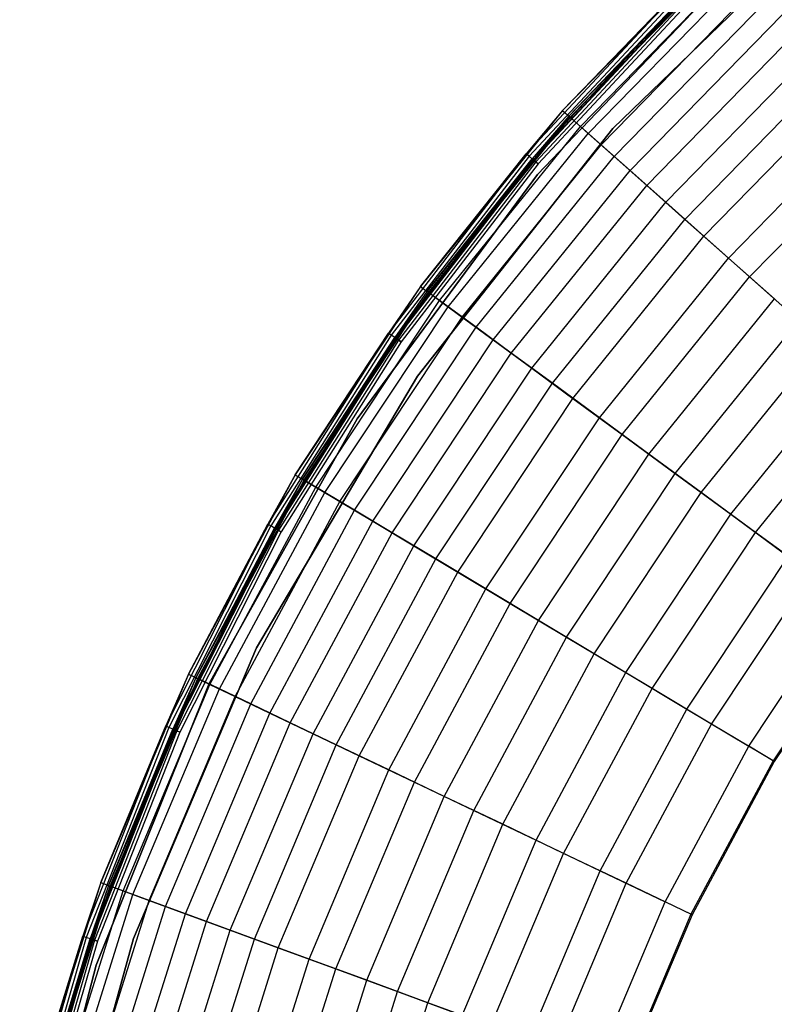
# Model space of a CAD drawing. Extents: x -11.4 to 11.4, y 1.8 to 24.6.
# Tile 129 of 199: x -11.1 to -7.5, y 16.6 to 21.3. Entities that reach past the tile are written whole.
import ezdxf

# ---------------------------------------------------------------- set-up
doc = ezdxf.new("R2010")
doc.units = 0
doc.header["$MEASUREMENT"] = 0
doc.layers.get('0').update_dxf_attribs({"color": 13, "linetype": 'CONTINUOUS'})

# ---------------------------------------------------------------- blocks, each defined once
blk = doc.blocks.new('GRUPUJ_4')
at = {"color": 0}
for p, q in [((3.1179, 18.8944), (4.1908, 19.932)), ((4.1908, 19.932, 0.0394), (3.1179, 18.8944, 0.0394)), ((3.1179, 18.8944), (4.1908, 19.932)), ((4.1908, 19.932, 0.0394), (3.1179, 18.8944, 0.0394)), ((3.6267, 19.7446, 0.0816), (2.8795, 18.9796, 0.0816)), ((3.6267, 19.7446, 0.0816), (2.8795, 18.9796, 0.0816)), ((3.7524, 19.7131, 0.0394), (2.7606, 18.6764, 0.0394)), ((2.7606, 18.6764, 0.0866), (3.7524, 19.7131, 0.0866)), ((3.7524, 19.7131, 0.0394), (2.7606, 18.6764, 0.0394)), ((2.7606, 18.6764, 0.0866), (3.7524, 19.7131, 0.0866)), ((3.7524, 19.7131, 0.0394), (2.7606, 18.6764, 0.0394)), ((3.6536, 19.7159, 0.0802), (2.9089, 18.9535, 0.0802)), ((3.6536, 19.7159, 0.0802), (2.9089, 18.9535, 0.0802)), ((2.9157, 18.9474, 0.9054), (3.6598, 19.7092, 0.9054)), ((2.9157, 18.9474, 0.9054), (3.6598, 19.7092, 0.9054)), ((2.9639, 18.9046, 1.1801), (3.7037, 19.662, 1.1801)), ((2.9639, 18.9046, 1.1801), (3.7037, 19.662, 1.1801)), ((3.0011, 18.8715, 1.9047), (3.7377, 19.6256, 1.9047)), ((3.0011, 18.8715, 1.9047), (3.7377, 19.6256, 1.9047)), ((3.4368, 19.5563, 0.0506), (2.708, 18.7744, 0.0506)), ((3.4368, 19.5563, 0.0506), (2.708, 18.7744, 0.0506)), ((2.8795, 18.9796, 0.0816), (3.4368, 19.5563, 0.0506)), ((2.8795, 18.9796, 0.0816), (3.4368, 19.5563, 0.0506)), ((3.0623, 18.817, 2.1689), (3.7936, 19.5656, 2.1689)), ((3.0623, 18.817, 2.1689), (3.7936, 19.5656, 2.1689)), ((3.4486, 19.5443, 0.0241), (2.7209, 18.7635, 0.0241)), ((3.4486, 19.5443, 0.0241), (2.7209, 18.7635, 0.0241)), ((3.4625, 19.53, 0.0647), (2.7361, 18.7506, 0.0647)), ((3.4625, 19.53, 0.0647), (2.7361, 18.7506, 0.0647)), ((3.4667, 19.5258, 0.0063), (2.7406, 18.7467, 0.0063)), ((3.4667, 19.5258, 0.0063), (2.7406, 18.7467, 0.0063)), ((3.4684, 19.524, 0.0514), (2.7425, 18.7451, 0.0514)), ((3.4684, 19.524, 0.0514), (2.7425, 18.7451, 0.0514)), ((3.4775, 19.5147, 0.0425), (2.7524, 18.7368, 0.0425)), ((3.4775, 19.5147, 0.0425), (2.7524, 18.7368, 0.0425)), ((2.9089, 18.9535, 0.0802), (3.4625, 19.53, 0.0647)), ((2.9089, 18.9535, 0.0802), (3.4625, 19.53, 0.0647)), ((3.1237, 18.7625, 2.7907), (3.8496, 19.5056, 2.7907)), ((3.1237, 18.7625, 2.7907), (3.8496, 19.5056, 2.7907)), ((3.4882, 19.5037), (2.7641, 18.7268)), ((3.4882, 19.5037), (2.7641, 18.7268)), ((3.4882, 19.5037, 0.0394), (2.7641, 18.7268, 0.0394)), ((3.4882, 19.5037, 0.0394), (2.7641, 18.7268, 0.0394)), ((3.1986, 18.6959, 3.0418), (3.9179, 19.4323, 3.0418)), ((3.1986, 18.6959, 3.0418), (3.9179, 19.4323, 3.0418)), ((3.278, 18.6253, 3.566), (3.9903, 19.3545, 3.566)), ((3.278, 18.6253, 3.566), (3.9903, 19.3545, 3.566)), ((3.3674, 18.5457, 3.8034), (4.0719, 19.267, 3.8034)), ((3.3674, 18.5457, 3.8034), (4.0719, 19.267, 3.8034)), ((3.4584, 18.4649, 4.234), (4.1549, 19.1779, 4.234)), ((3.4584, 18.4649, 4.234), (4.1549, 19.1779, 4.234)), ((3.5482, 18.385, 4.4118), (4.2369, 19.09, 4.4118)), ((3.5482, 18.385, 4.4118), (4.2369, 19.09, 4.4118)), ((2.8795, 18.9796, 0.0816), (2.2071, 18.148, 0.0816)), ((2.8795, 18.9796, 0.0816), (2.2071, 18.148, 0.0816)), ((2.9089, 18.9535, 0.0802), (2.2388, 18.1247, 0.0802)), ((2.9089, 18.9535, 0.0802), (2.2388, 18.1247, 0.0802)), ((2.2462, 18.1193, 0.9054), (2.9157, 18.9474, 0.9054)), ((2.2462, 18.1193, 0.9054), (2.9157, 18.9474, 0.9054)), ((2.8795, 18.9796, 0.0816), (2.708, 18.7744, 0.0506)), ((2.8795, 18.9796, 0.0816), (2.708, 18.7744, 0.0506)), ((2.9089, 18.9535, 0.0802), (2.7361, 18.7506, 0.0647)), ((2.9089, 18.9535, 0.0802), (2.7361, 18.7506, 0.0647)), ((2.8795, 18.9796, 0.0816), (2.9157, 18.9474, 0.9054)), ((2.8795, 18.9796, 0.0816), (2.9157, 18.9474, 0.9054)), ((2.9089, 18.9535, 0.0802), (2.9639, 18.9046, 1.1801)), ((2.9089, 18.9535, 0.0802), (2.9639, 18.9046, 1.1801)), ((3.0011, 18.8715, 1.9047), (2.9157, 18.9474, 0.9054)), ((3.0011, 18.8715, 1.9047), (2.9157, 18.9474, 0.9054)), ((3.664, 18.282, 4.811), (4.3425, 18.9766, 4.811)), ((3.664, 18.282, 4.811), (4.3425, 18.9766, 4.811)), ((2.2982, 18.0812, 1.1801), (2.9639, 18.9046, 1.1801)), ((2.2982, 18.0812, 1.1801), (2.9639, 18.9046, 1.1801)), ((2.9639, 18.9046, 1.1801), (3.0623, 18.817, 2.1689)), ((2.9639, 18.9046, 1.1801), (3.0623, 18.817, 2.1689)), ((2.1929, 17.723), (3.1179, 18.8944)), ((3.1179, 18.8944, 0.0394), (2.1929, 17.723, 0.0394)), ((2.1929, 17.723), (3.1179, 18.8944)), ((3.1179, 18.8944, 0.0394), (2.1929, 17.723, 0.0394)), ((2.3383, 18.0518, 1.9047), (3.0011, 18.8715, 1.9047)), ((2.3383, 18.0518, 1.9047), (3.0011, 18.8715, 1.9047)), ((3.1237, 18.7625, 2.7907), (3.0011, 18.8715, 1.9047)), ((3.1237, 18.7625, 2.7907), (3.0011, 18.8715, 1.9047)), ((3.1179, 18.8944, 0.0394), (3.1179, 18.8944)), ((3.1179, 18.8944, 0.0394), (3.1179, 18.8944)), ((3.7642, 18.1929, 4.9662), (4.434, 18.8785, 4.9662)), ((3.7642, 18.1929, 4.9662), (4.434, 18.8785, 4.9662)), ((2.4044, 18.0032, 2.1689), (3.0623, 18.817, 2.1689)), ((2.4044, 18.0032, 2.1689), (3.0623, 18.817, 2.1689)), ((3.0623, 18.817, 2.1689), (3.1986, 18.6959, 3.0418)), ((3.0623, 18.817, 2.1689), (3.1986, 18.6959, 3.0418)), ((2.708, 18.7744, 0.0506), (2.0556, 17.9276, 0.0506)), ((2.708, 18.7744, 0.0506), (2.0556, 17.9276, 0.0506)), ((2.7209, 18.7635, 0.0241), (2.0695, 17.918, 0.0241)), ((2.7209, 18.7635, 0.0241), (2.0695, 17.918, 0.0241)), ((2.2071, 18.148, 0.0816), (2.708, 18.7744, 0.0506)), ((2.2071, 18.148, 0.0816), (2.708, 18.7744, 0.0506)), ((2.4706, 17.9547, 2.7907), (3.1237, 18.7625, 2.7907)), ((2.4706, 17.9547, 2.7907), (3.1237, 18.7625, 2.7907)), ((2.7209, 18.7635, 0.0241), (2.708, 18.7744, 0.0506)), ((2.7209, 18.7635, 0.0241), (2.708, 18.7744, 0.0506)), ((2.7406, 18.7467, 0.0063), (2.7209, 18.7635, 0.0241)), ((2.7406, 18.7467, 0.0063), (2.7209, 18.7635, 0.0241)), ((3.278, 18.6253, 3.566), (3.1237, 18.7625, 2.7907)), ((3.278, 18.6253, 3.566), (3.1237, 18.7625, 2.7907)), ((2.7361, 18.7506, 0.0647), (2.0858, 17.9066, 0.0647)), ((2.7361, 18.7506, 0.0647), (2.0858, 17.9066, 0.0647)), ((2.7406, 18.7467, 0.0063), (2.0907, 17.9031, 0.0063)), ((2.7406, 18.7467, 0.0063), (2.0907, 17.9031, 0.0063)), ((2.7425, 18.7451, 0.0514), (2.0927, 17.9017, 0.0514)), ((2.7425, 18.7451, 0.0514), (2.0927, 17.9017, 0.0514)), ((2.7524, 18.7368, 0.0425), (2.1033, 17.8943, 0.0425)), ((2.7524, 18.7368, 0.0425), (2.1033, 17.8943, 0.0425)), ((2.7641, 18.7268), (2.1159, 17.8855)), ((2.7641, 18.7268), (2.1159, 17.8855)), ((2.7641, 18.7268, 0.0394), (2.1159, 17.8855, 0.0394)), ((2.7641, 18.7268, 0.0394), (2.1159, 17.8855, 0.0394)), ((2.2388, 18.1247, 0.0802), (2.7361, 18.7506, 0.0647)), ((2.2388, 18.1247, 0.0802), (2.7361, 18.7506, 0.0647)), ((2.7361, 18.7506, 0.0647), (2.7425, 18.7451, 0.0514)), ((2.7361, 18.7506, 0.0647), (2.7425, 18.7451, 0.0514)), ((2.7641, 18.7268), (2.7406, 18.7467, 0.0063)), ((2.7641, 18.7268), (2.7406, 18.7467, 0.0063)), ((2.7425, 18.7451, 0.0514), (2.7524, 18.7368, 0.0425)), ((2.7425, 18.7451, 0.0514), (2.7524, 18.7368, 0.0425)), ((2.7524, 18.7368, 0.0425), (2.7641, 18.7268, 0.0394)), ((2.7524, 18.7368, 0.0425), (2.7641, 18.7268, 0.0394)), ((2.7606, 18.6764, 0.0394), (1.9082, 17.5224, 0.0394)), ((1.9082, 17.5224, 0.0866), (2.7606, 18.6764, 0.0866)), ((2.7606, 18.6764, 0.0394), (1.9082, 17.5224, 0.0394)), ((1.9082, 17.5224, 0.0866), (2.7606, 18.6764, 0.0866)), ((2.7606, 18.6764, 0.0394), (1.9082, 17.5224, 0.0394)), ((2.5514, 17.8954, 3.0418), (3.1986, 18.6959, 3.0418)), ((2.5514, 17.8954, 3.0418), (3.1986, 18.6959, 3.0418)), ((2.7606, 18.6764, 0.0394), (2.7606, 18.6764, 0.0866)), ((2.7606, 18.6764, 0.0394), (2.7606, 18.6764, 0.0866)), ((3.1986, 18.6959, 3.0418), (3.3674, 18.5457, 3.8034)), ((3.1986, 18.6959, 3.0418), (3.3674, 18.5457, 3.8034)), ((2.6371, 17.8325, 3.566), (3.278, 18.6253, 3.566)), ((2.6371, 17.8325, 3.566), (3.278, 18.6253, 3.566)), ((3.4584, 18.4649, 4.234), (3.278, 18.6253, 3.566)), ((3.4584, 18.4649, 4.234), (3.278, 18.6253, 3.566)), ((2.7336, 17.7617, 3.8034), (3.3674, 18.5457, 3.8034)), ((2.7336, 17.7617, 3.8034), (3.3674, 18.5457, 3.8034)), ((3.3674, 18.5457, 3.8034), (3.5482, 18.385, 4.4118)), ((3.3674, 18.5457, 3.8034), (3.5482, 18.385, 4.4118)), ((2.8317, 17.6897, 4.234), (3.4584, 18.4649, 4.234)), ((2.8317, 17.6897, 4.234), (3.4584, 18.4649, 4.234)), ((3.664, 18.282, 4.811), (3.4584, 18.4649, 4.234)), ((3.664, 18.282, 4.811), (3.4584, 18.4649, 4.234)), ((2.9286, 17.6186, 4.4118), (3.5482, 18.385, 4.4118)), ((2.9286, 17.6186, 4.4118), (3.5482, 18.385, 4.4118)), ((3.5482, 18.385, 4.4118), (3.7642, 18.1929, 4.9662)), ((3.5482, 18.385, 4.4118), (3.7642, 18.1929, 4.9662)), ((3.0535, 17.527, 4.811), (3.664, 18.282, 4.811)), ((3.0535, 17.527, 4.811), (3.664, 18.282, 4.811)), ((3.8815, 18.0887, 5.2789), (3.664, 18.282, 4.811)), ((3.8815, 18.0887, 5.2789), (3.664, 18.282, 4.811)), ((3.1617, 17.4476, 4.9662), (3.7642, 18.1929, 4.9662)), ((3.1617, 17.4476, 4.9662), (3.7642, 18.1929, 4.9662)), ((3.7642, 18.1929, 4.9662), (3.9968, 17.9862, 5.4192)), ((3.7642, 18.1929, 4.9662), (3.9968, 17.9862, 5.4192)), ((2.2071, 18.148, 0.0816), (1.6156, 17.2571, 0.0816)), ((2.2071, 18.148, 0.0816), (1.6156, 17.2571, 0.0816)), ((2.2388, 18.1247, 0.0802), (1.6493, 17.2369, 0.0802)), ((2.2388, 18.1247, 0.0802), (1.6493, 17.2369, 0.0802)), ((1.6572, 17.2322, 0.9054), (2.2462, 18.1193, 0.9054)), ((1.6572, 17.2322, 0.9054), (2.2462, 18.1193, 0.9054)), ((2.2071, 18.148, 0.0816), (2.0556, 17.9276, 0.0506)), ((2.2071, 18.148, 0.0816), (2.0556, 17.9276, 0.0506)), ((2.2388, 18.1247, 0.0802), (2.0858, 17.9066, 0.0647)), ((2.2388, 18.1247, 0.0802), (2.0858, 17.9066, 0.0647)), ((2.2071, 18.148, 0.0816), (2.2462, 18.1193, 0.9054)), ((2.2071, 18.148, 0.0816), (2.2462, 18.1193, 0.9054)), ((2.2388, 18.1247, 0.0802), (2.2982, 18.0812, 1.1801)), ((2.2388, 18.1247, 0.0802), (2.2982, 18.0812, 1.1801)), ((2.3383, 18.0518, 1.9047), (2.2462, 18.1193, 0.9054)), ((2.3383, 18.0518, 1.9047), (2.2462, 18.1193, 0.9054)), ((1.7125, 17.1991, 1.1801), (2.2982, 18.0812, 1.1801)), ((1.7125, 17.1991, 1.1801), (2.2982, 18.0812, 1.1801)), ((2.2982, 18.0812, 1.1801), (2.4044, 18.0032, 2.1689)), ((2.2982, 18.0812, 1.1801), (2.4044, 18.0032, 2.1689)), ((3.2881, 17.3548, 5.2789), (3.8815, 18.0887, 5.2789)), ((3.2881, 17.3548, 5.2789), (3.8815, 18.0887, 5.2789)), ((1.7552, 17.1735, 1.9047), (2.3383, 18.0518, 1.9047)), ((1.7552, 17.1735, 1.9047), (2.3383, 18.0518, 1.9047)), ((2.4706, 17.9547, 2.7907), (2.3383, 18.0518, 1.9047)), ((2.4706, 17.9547, 2.7907), (2.3383, 18.0518, 1.9047)), ((1.8256, 17.1314, 2.1689), (2.4044, 18.0032, 2.1689)), ((1.8256, 17.1314, 2.1689), (2.4044, 18.0032, 2.1689)), ((2.4044, 18.0032, 2.1689), (2.5514, 17.8954, 3.0418)), ((2.4044, 18.0032, 2.1689), (2.5514, 17.8954, 3.0418)), ((3.4125, 17.2635, 5.4192), (3.9968, 17.9862, 5.4192)), ((3.4125, 17.2635, 5.4192), (3.9968, 17.9862, 5.4192)), ((2.0556, 17.9276, 0.0506), (1.4854, 17.0235, 0.0506)), ((2.0556, 17.9276, 0.0506), (1.4854, 17.0235, 0.0506)), ((1.6156, 17.2571, 0.0816), (2.0556, 17.9276, 0.0506)), ((1.6156, 17.2571, 0.0816), (2.0556, 17.9276, 0.0506)), ((1.896, 17.0893, 2.7907), (2.4706, 17.9547, 2.7907)), ((1.896, 17.0893, 2.7907), (2.4706, 17.9547, 2.7907)), ((2.0695, 17.918, 0.0241), (2.0556, 17.9276, 0.0506)), ((2.0695, 17.918, 0.0241), (2.0556, 17.9276, 0.0506)), ((2.6371, 17.8325, 3.566), (2.4706, 17.9547, 2.7907)), ((2.6371, 17.8325, 3.566), (2.4706, 17.9547, 2.7907)), ((2.0695, 17.918, 0.0241), (1.5001, 17.0152, 0.0241)), ((2.0695, 17.918, 0.0241), (1.5001, 17.0152, 0.0241)), ((2.0858, 17.9066, 0.0647), (1.5174, 17.0053, 0.0647)), ((2.0858, 17.9066, 0.0647), (1.5174, 17.0053, 0.0647)), ((2.0907, 17.9031, 0.0063), (1.5226, 17.0024, 0.0063)), ((2.0907, 17.9031, 0.0063), (1.5226, 17.0024, 0.0063)), ((2.0927, 17.9017, 0.0514), (1.5247, 17.0012, 0.0514)), ((2.0927, 17.9017, 0.0514), (1.5247, 17.0012, 0.0514)), ((2.1033, 17.8943, 0.0425), (1.536, 16.9948, 0.0425)), ((2.1033, 17.8943, 0.0425), (1.536, 16.9948, 0.0425)), ((2.1159, 17.8855), (1.5494, 16.9872)), ((2.1159, 17.8855), (1.5494, 16.9872)), ((2.1159, 17.8855, 0.0394), (1.5494, 16.9872, 0.0394)), ((2.1159, 17.8855, 0.0394), (1.5494, 16.9872, 0.0394)), ((1.6493, 17.2369, 0.0802), (2.0858, 17.9066, 0.0647)), ((1.6493, 17.2369, 0.0802), (2.0858, 17.9066, 0.0647)), ((1.982, 17.0378, 3.0418), (2.5514, 17.8954, 3.0418)), ((1.982, 17.0378, 3.0418), (2.5514, 17.8954, 3.0418)), ((2.0907, 17.9031, 0.0063), (2.0695, 17.918, 0.0241)), ((2.0907, 17.9031, 0.0063), (2.0695, 17.918, 0.0241)), ((2.0858, 17.9066, 0.0647), (2.0927, 17.9017, 0.0514)), ((2.0858, 17.9066, 0.0647), (2.0927, 17.9017, 0.0514)), ((2.1159, 17.8855), (2.0907, 17.9031, 0.0063)), ((2.1159, 17.8855), (2.0907, 17.9031, 0.0063)), ((2.0927, 17.9017, 0.0514), (2.1033, 17.8943, 0.0425)), ((2.0927, 17.9017, 0.0514), (2.1033, 17.8943, 0.0425)), ((2.1033, 17.8943, 0.0425), (2.1159, 17.8855, 0.0394)), ((2.1033, 17.8943, 0.0425), (2.1159, 17.8855, 0.0394)), ((2.5514, 17.8954, 3.0418), (2.7336, 17.7617, 3.8034)), ((2.5514, 17.8954, 3.0418), (2.7336, 17.7617, 3.8034)), ((3.5355, 17.1733, 5.6574), (4.1108, 17.8848, 5.6574)), ((3.5355, 17.1733, 5.6574), (4.1108, 17.8848, 5.6574)), ((2.0732, 16.9833, 3.566), (2.6371, 17.8325, 3.566)), ((2.0732, 16.9833, 3.566), (2.6371, 17.8325, 3.566)), ((2.8317, 17.6897, 4.234), (2.6371, 17.8325, 3.566)), ((2.8317, 17.6897, 4.234), (2.6371, 17.8325, 3.566)), ((2.1759, 16.9218, 3.8034), (2.7336, 17.7617, 3.8034)), ((2.1759, 16.9218, 3.8034), (2.7336, 17.7617, 3.8034)), ((2.7336, 17.7617, 3.8034), (2.9286, 17.6186, 4.4118)), ((2.7336, 17.7617, 3.8034), (2.9286, 17.6186, 4.4118)), ((3.6757, 17.0705, 5.7763), (4.2407, 17.7693, 5.7763)), ((3.6757, 17.0705, 5.7763), (4.2407, 17.7693, 5.7763)), ((1.4323, 16.4388), (2.1929, 17.723)), ((2.1929, 17.723, 0.0394), (1.4323, 16.4388, 0.0394)), ((1.4323, 16.4388), (2.1929, 17.723)), ((2.1929, 17.723, 0.0394), (1.4323, 16.4388, 0.0394)), ((2.1929, 17.723, 0.0394), (2.1929, 17.723)), ((2.1929, 17.723, 0.0394), (2.1929, 17.723)), ((2.2803, 16.8593, 4.234), (2.8317, 17.6897, 4.234)), ((2.2803, 16.8593, 4.234), (2.8317, 17.6897, 4.234)), ((3.0535, 17.527, 4.811), (2.8317, 17.6897, 4.234)), ((3.0535, 17.527, 4.811), (2.8317, 17.6897, 4.234)), ((3.7924, 16.9848, 5.9534), (4.3489, 17.6731, 5.9534)), ((3.7924, 16.9848, 5.9534), (4.3489, 17.6731, 5.9534)), ((2.3835, 16.7976, 4.4118), (2.9286, 17.6186, 4.4118)), ((2.3835, 16.7976, 4.4118), (2.9286, 17.6186, 4.4118)), ((2.9286, 17.6186, 4.4118), (3.1617, 17.4476, 4.9662)), ((2.9286, 17.6186, 4.4118), (3.1617, 17.4476, 4.9662)), ((1.9082, 17.5224, 0.0394), (1.2089, 16.2697, 0.0394)), ((1.2089, 16.2697, 0.0866), (1.9082, 17.5224, 0.0866)), ((1.9082, 17.5224, 0.0394), (1.2089, 16.2697, 0.0394)), ((1.2089, 16.2697, 0.0866), (1.9082, 17.5224, 0.0866)), ((1.9082, 17.5224, 0.0394), (1.2089, 16.2697, 0.0394)), ((1.9082, 17.5224, 0.0394), (1.9082, 17.5224, 0.0866)), ((1.9082, 17.5224, 0.0394), (1.9082, 17.5224, 0.0866)), ((2.5165, 16.718, 4.811), (3.0535, 17.527, 4.811)), ((2.5165, 16.718, 4.811), (3.0535, 17.527, 4.811)), ((3.2881, 17.3548, 5.2789), (3.0535, 17.527, 4.811)), ((3.2881, 17.3548, 5.2789), (3.0535, 17.527, 4.811)), ((2.6315, 16.6492, 4.9662), (3.1617, 17.4476, 4.9662)), ((2.6315, 16.6492, 4.9662), (3.1617, 17.4476, 4.9662)), ((3.1617, 17.4476, 4.9662), (3.4125, 17.2635, 5.4192)), ((3.1617, 17.4476, 4.9662), (3.4125, 17.2635, 5.4192)), ((2.7661, 16.5686, 5.2789), (3.2881, 17.3548, 5.2789)), ((2.7661, 16.5686, 5.2789), (3.2881, 17.3548, 5.2789)), ((3.5355, 17.1733, 5.6574), (3.2881, 17.3548, 5.2789)), ((3.5355, 17.1733, 5.6574), (3.2881, 17.3548, 5.2789)), ((1.6156, 17.2571, 0.0816), (1.1101, 16.3147, 0.0816)), ((1.6156, 17.2571, 0.0816), (1.1101, 16.3147, 0.0816)), ((1.6493, 17.2369, 0.0802), (1.1456, 16.2977, 0.0802)), ((1.6493, 17.2369, 0.0802), (1.1456, 16.2977, 0.0802)), ((1.1538, 16.2938, 0.9054), (1.6572, 17.2322, 0.9054)), ((1.1538, 16.2938, 0.9054), (1.6572, 17.2322, 0.9054)), ((1.6156, 17.2571, 0.0816), (1.4854, 17.0235, 0.0506)), ((1.6156, 17.2571, 0.0816), (1.4854, 17.0235, 0.0506)), ((1.6493, 17.2369, 0.0802), (1.5174, 17.0053, 0.0647)), ((1.6493, 17.2369, 0.0802), (1.5174, 17.0053, 0.0647)), ((1.6156, 17.2571, 0.0816), (1.6572, 17.2322, 0.9054)), ((1.6156, 17.2571, 0.0816), (1.6572, 17.2322, 0.9054)), ((1.6493, 17.2369, 0.0802), (1.7125, 17.1991, 1.1801)), ((1.6493, 17.2369, 0.0802), (1.7125, 17.1991, 1.1801)), ((1.7552, 17.1735, 1.9047), (1.6572, 17.2322, 0.9054)), ((1.7552, 17.1735, 1.9047), (1.6572, 17.2322, 0.9054)), ((2.8985, 16.4894, 5.4192), (3.4125, 17.2635, 5.4192)), ((2.8985, 16.4894, 5.4192), (3.4125, 17.2635, 5.4192)), ((3.4125, 17.2635, 5.4192), (3.6757, 17.0705, 5.7763)), ((3.4125, 17.2635, 5.4192), (3.6757, 17.0705, 5.7763)), ((1.212, 16.266, 1.1801), (1.7125, 17.1991, 1.1801)), ((1.212, 16.266, 1.1801), (1.7125, 17.1991, 1.1801)), ((1.7125, 17.1991, 1.1801), (1.8256, 17.1314, 2.1689)), ((1.7125, 17.1991, 1.1801), (1.8256, 17.1314, 2.1689)), ((1.2569, 16.2446, 1.9047), (1.7552, 17.1735, 1.9047)), ((1.2569, 16.2446, 1.9047), (1.7552, 17.1735, 1.9047)), ((1.3309, 16.2093, 2.1689), (1.8256, 17.1314, 2.1689)), ((1.3309, 16.2093, 2.1689), (1.8256, 17.1314, 2.1689)), ((1.896, 17.0893, 2.7907), (1.7552, 17.1735, 1.9047)), ((1.896, 17.0893, 2.7907), (1.7552, 17.1735, 1.9047)), ((1.8256, 17.1314, 2.1689), (1.982, 17.0378, 3.0418)), ((1.8256, 17.1314, 2.1689), (1.982, 17.0378, 3.0418)), ((3.0294, 16.4111, 5.6574), (3.5355, 17.1733, 5.6574)), ((3.0294, 16.4111, 5.6574), (3.5355, 17.1733, 5.6574)), ((3.7924, 16.9848, 5.9534), (3.5355, 17.1733, 5.6574)), ((3.7924, 16.9848, 5.9534), (3.5355, 17.1733, 5.6574)), ((1.405, 16.1739, 2.7907), (1.896, 17.0893, 2.7907)), ((1.405, 16.1739, 2.7907), (1.896, 17.0893, 2.7907)), ((2.0732, 16.9833, 3.566), (1.896, 17.0893, 2.7907)), ((2.0732, 16.9833, 3.566), (1.896, 17.0893, 2.7907)), ((1.4954, 16.1307, 3.0418), (1.982, 17.0378, 3.0418)), ((1.4954, 16.1307, 3.0418), (1.982, 17.0378, 3.0418)), ((1.982, 17.0378, 3.0418), (2.1759, 16.9218, 3.8034)), ((1.982, 17.0378, 3.0418), (2.1759, 16.9218, 3.8034)), ((3.1786, 16.3218, 5.7763), (3.6757, 17.0705, 5.7763)), ((3.1786, 16.3218, 5.7763), (3.6757, 17.0705, 5.7763)), ((3.6757, 17.0705, 5.7763), (3.9466, 16.8717, 6.0441)), ((3.6757, 17.0705, 5.7763), (3.9466, 16.8717, 6.0441)), ((1.4854, 17.0235, 0.0506), (1.0024, 16.0699, 0.0506)), ((1.4854, 17.0235, 0.0506), (1.0024, 16.0699, 0.0506)), ((1.5001, 17.0152, 0.0241), (1.0177, 16.063, 0.0241)), ((1.5001, 17.0152, 0.0241), (1.0177, 16.063, 0.0241)), ((1.5174, 17.0053, 0.0647), (1.0359, 16.0548, 0.0647)), ((1.5174, 17.0053, 0.0647), (1.0359, 16.0548, 0.0647)), ((1.5226, 17.0024, 0.0063), (1.0414, 16.0524, 0.0063)), ((1.5226, 17.0024, 0.0063), (1.0414, 16.0524, 0.0063)), ((1.5247, 17.0012, 0.0514), (1.0436, 16.0514, 0.0514)), ((1.5247, 17.0012, 0.0514), (1.0436, 16.0514, 0.0514)), ((1.536, 16.9948, 0.0425), (1.0554, 16.0461, 0.0425)), ((1.536, 16.9948, 0.0425), (1.0554, 16.0461, 0.0425)), ((1.1101, 16.3147, 0.0816), (1.4854, 17.0235, 0.0506)), ((1.1101, 16.3147, 0.0816), (1.4854, 17.0235, 0.0506)), ((1.1456, 16.2977, 0.0802), (1.5174, 17.0053, 0.0647)), ((1.1456, 16.2977, 0.0802), (1.5174, 17.0053, 0.0647)), ((1.5001, 17.0152, 0.0241), (1.4854, 17.0235, 0.0506)), ((1.5001, 17.0152, 0.0241), (1.4854, 17.0235, 0.0506)), ((1.5226, 17.0024, 0.0063), (1.5001, 17.0152, 0.0241)), ((1.5226, 17.0024, 0.0063), (1.5001, 17.0152, 0.0241)), ((1.5174, 17.0053, 0.0647), (1.5247, 17.0012, 0.0514)), ((1.5174, 17.0053, 0.0647), (1.5247, 17.0012, 0.0514)), ((1.5494, 16.9872), (1.5226, 17.0024, 0.0063)), ((1.5494, 16.9872), (1.5226, 17.0024, 0.0063)), ((1.5247, 17.0012, 0.0514), (1.536, 16.9948, 0.0425)), ((1.5247, 17.0012, 0.0514), (1.536, 16.9948, 0.0425)), ((1.536, 16.9948, 0.0425), (1.5494, 16.9872, 0.0394)), ((1.536, 16.9948, 0.0425), (1.5494, 16.9872, 0.0394)), ((1.5494, 16.9872), (1.0695, 16.0398)), ((1.5494, 16.9872), (1.0695, 16.0398)), ((1.5494, 16.9872, 0.0394), (1.0695, 16.0398, 0.0394)), ((1.5494, 16.9872, 0.0394), (1.0695, 16.0398, 0.0394)), ((1.5913, 16.0849, 3.566), (2.0732, 16.9833, 3.566)), ((1.5913, 16.0849, 3.566), (2.0732, 16.9833, 3.566)), ((2.2803, 16.8593, 4.234), (2.0732, 16.9833, 3.566)), ((2.2803, 16.8593, 4.234), (2.0732, 16.9833, 3.566)), ((3.3028, 16.2475, 5.9534), (3.7924, 16.9848, 5.9534)), ((3.3028, 16.2475, 5.9534), (3.7924, 16.9848, 5.9534)), ((4.0569, 16.7907, 6.1734), (3.7924, 16.9848, 5.9534)), ((4.0569, 16.7907, 6.1734), (3.7924, 16.9848, 5.9534)), ((1.6993, 16.0333, 3.8034), (2.1759, 16.9218, 3.8034)), ((1.6993, 16.0333, 3.8034), (2.1759, 16.9218, 3.8034)), ((2.1759, 16.9218, 3.8034), (2.3835, 16.7976, 4.4118)), ((2.1759, 16.9218, 3.8034), (2.3835, 16.7976, 4.4118)), ((1.8091, 15.9809, 4.234), (2.2803, 16.8593, 4.234)), ((1.8091, 15.9809, 4.234), (2.2803, 16.8593, 4.234)), ((2.5165, 16.718, 4.811), (2.2803, 16.8593, 4.234)), ((2.5165, 16.718, 4.811), (2.2803, 16.8593, 4.234)), ((3.4669, 16.1493, 6.0441), (3.9466, 16.8717, 6.0441)), ((3.4669, 16.1493, 6.0441), (3.9466, 16.8717, 6.0441)), ((1.9177, 15.9291, 4.4118), (2.3835, 16.7976, 4.4118)), ((1.9177, 15.9291, 4.4118), (2.3835, 16.7976, 4.4118)), ((2.3835, 16.7976, 4.4118), (2.6315, 16.6492, 4.9662)), ((2.3835, 16.7976, 4.4118), (2.6315, 16.6492, 4.9662)), ((3.5844, 16.079, 6.1734), (4.0569, 16.7907, 6.1734)), ((3.5844, 16.079, 6.1734), (4.0569, 16.7907, 6.1734)), ((2.0575, 15.8623, 4.811), (2.5165, 16.718, 4.811)), ((2.0575, 15.8623, 4.811), (2.5165, 16.718, 4.811)), ((2.7661, 16.5686, 5.2789), (2.5165, 16.718, 4.811)), ((2.7661, 16.5686, 5.2789), (2.5165, 16.718, 4.811)), ((3.7597, 15.9741, 6.2296), (4.2217, 16.6699, 6.2296)), ((3.7597, 15.9741, 6.2296), (4.2217, 16.6699, 6.2296)), ((2.1785, 15.8046, 4.9662), (2.6315, 16.6492, 4.9662)), ((2.1785, 15.8046, 4.9662), (2.6315, 16.6492, 4.9662)), ((2.6315, 16.6492, 4.9662), (2.8985, 16.4894, 5.4192)), ((2.6315, 16.6492, 4.9662), (2.8985, 16.4894, 5.4192)), ((4.33, 16.5904, 6.3228), (3.875, 15.9051, 6.3228)), ((4.33, 16.5904, 6.3228), (3.875, 15.9051, 6.3228)), ((4.3353, 16.5865, 6.2835), (3.8806, 15.9017, 6.2835)), ((4.3353, 16.5865, 6.2835), (3.8806, 15.9017, 6.2835)), ((2.32, 15.737, 5.2789), (2.7661, 16.5686, 5.2789)), ((2.32, 15.737, 5.2789), (2.7661, 16.5686, 5.2789)), ((3.0294, 16.4111, 5.6574), (2.7661, 16.5686, 5.2789)), ((3.0294, 16.4111, 5.6574), (2.7661, 16.5686, 5.2789)), ((2.4593, 15.6705, 5.4192), (2.8985, 16.4894, 5.4192)), ((2.4593, 15.6705, 5.4192), (2.8985, 16.4894, 5.4192)), ((2.8985, 16.4894, 5.4192), (3.1786, 16.3218, 5.7763)), ((2.8985, 16.4894, 5.4192), (3.1786, 16.3218, 5.7763)), ((0.8496, 15.0646), (1.4323, 16.4388)), ((1.4323, 16.4388, 0.0394), (0.8496, 15.0646, 0.0394)), ((0.8496, 15.0646), (1.4323, 16.4388)), ((1.4323, 16.4388, 0.0394), (0.8496, 15.0646, 0.0394)), ((1.4323, 16.4388, 0.0394), (1.4323, 16.4388)), ((1.4323, 16.4388, 0.0394), (1.4323, 16.4388)), ((2.5969, 15.6048, 5.6574), (3.0294, 16.4111, 5.6574)), ((2.5969, 15.6048, 5.6574), (3.0294, 16.4111, 5.6574)), ((3.3028, 16.2475, 5.9534), (3.0294, 16.4111, 5.6574)), ((3.3028, 16.2475, 5.9534), (3.0294, 16.4111, 5.6574)), ((1.1101, 16.3147, 0.0816), (0.695, 15.3291, 0.0816)), ((1.1101, 16.3147, 0.0816), (0.695, 15.3291, 0.0816)), ((1.1456, 16.2977, 0.0802), (0.732, 15.3155, 0.0802)), ((1.1456, 16.2977, 0.0802), (0.732, 15.3155, 0.0802)), ((0.7406, 15.3124, 0.9054), (1.1538, 16.2938, 0.9054)), ((0.7406, 15.3124, 0.9054), (1.1538, 16.2938, 0.9054)), ((1.1101, 16.3147, 0.0816), (1.0024, 16.0699, 0.0506)), ((1.1101, 16.3147, 0.0816), (1.0024, 16.0699, 0.0506)), ((1.1456, 16.2977, 0.0802), (1.0359, 16.0548, 0.0647)), ((1.1456, 16.2977, 0.0802), (1.0359, 16.0548, 0.0647)), ((1.1101, 16.3147, 0.0816), (1.1538, 16.2938, 0.9054)), ((1.1101, 16.3147, 0.0816), (1.1538, 16.2938, 0.9054)), ((1.1456, 16.2977, 0.0802), (1.212, 16.266, 1.1801)), ((1.1456, 16.2977, 0.0802), (1.212, 16.266, 1.1801)), ((1.2569, 16.2446, 1.9047), (1.1538, 16.2938, 0.9054)), ((1.2569, 16.2446, 1.9047), (1.1538, 16.2938, 0.9054)), ((2.7539, 15.5299, 5.7763), (3.1786, 16.3218, 5.7763)), ((2.7539, 15.5299, 5.7763), (3.1786, 16.3218, 5.7763)), ((3.1786, 16.3218, 5.7763), (3.4669, 16.1493, 6.0441)), ((3.1786, 16.3218, 5.7763), (3.4669, 16.1493, 6.0441)), ((1.2089, 16.2697, 0.0394), (0.6739, 14.9385, 0.0394)), ((0.6739, 14.9385, 0.0866), (1.2089, 16.2697, 0.0866)), ((1.2089, 16.2697, 0.0394), (0.6739, 14.9385, 0.0394)), ((0.6739, 14.9385, 0.0866), (1.2089, 16.2697, 0.0866)), ((1.2089, 16.2697, 0.0394), (0.6739, 14.9385, 0.0394)), ((0.8011, 15.2902, 1.1801), (1.212, 16.266, 1.1801)), ((0.8011, 15.2902, 1.1801), (1.212, 16.266, 1.1801)), ((1.2089, 16.2697, 0.0394), (1.2089, 16.2697, 0.0866)), ((1.2089, 16.2697, 0.0394), (1.2089, 16.2697, 0.0866)), ((1.212, 16.266, 1.1801), (1.3309, 16.2093, 2.1689)), ((1.212, 16.266, 1.1801), (1.3309, 16.2093, 2.1689)), ((2.8845, 15.4675, 5.9534), (3.3028, 16.2475, 5.9534)), ((2.8845, 15.4675, 5.9534), (3.3028, 16.2475, 5.9534)), ((3.5844, 16.079, 6.1734), (3.3028, 16.2475, 5.9534)), ((3.5844, 16.079, 6.1734), (3.3028, 16.2475, 5.9534)), ((0.8478, 15.273, 1.9047), (1.2569, 16.2446, 1.9047)), ((0.8478, 15.273, 1.9047), (1.2569, 16.2446, 1.9047)), ((0.9248, 15.2448, 2.1689), (1.3309, 16.2093, 2.1689)), ((0.9248, 15.2448, 2.1689), (1.3309, 16.2093, 2.1689)), ((1.405, 16.1739, 2.7907), (1.2569, 16.2446, 1.9047)), ((1.405, 16.1739, 2.7907), (1.2569, 16.2446, 1.9047)), ((1.3309, 16.2093, 2.1689), (1.4954, 16.1307, 3.0418)), ((1.3309, 16.2093, 2.1689), (1.4954, 16.1307, 3.0418)), ((1.0019, 15.2165, 2.7907), (1.405, 16.1739, 2.7907)), ((1.0019, 15.2165, 2.7907), (1.405, 16.1739, 2.7907)), ((1.5913, 16.0849, 3.566), (1.405, 16.1739, 2.7907)), ((1.5913, 16.0849, 3.566), (1.405, 16.1739, 2.7907)), ((1.0959, 15.182, 3.0418), (1.4954, 16.1307, 3.0418)), ((1.0959, 15.182, 3.0418), (1.4954, 16.1307, 3.0418)), ((1.4954, 16.1307, 3.0418), (1.6993, 16.0333, 3.8034)), ((1.4954, 16.1307, 3.0418), (1.6993, 16.0333, 3.8034)), ((3.057, 15.3851, 6.0441), (3.4669, 16.1493, 6.0441)), ((3.057, 15.3851, 6.0441), (3.4669, 16.1493, 6.0441)), ((3.4669, 16.1493, 6.0441), (3.7597, 15.9741, 6.2296)), ((3.4669, 16.1493, 6.0441), (3.7597, 15.9741, 6.2296)), ((1.0024, 16.0699, 0.0506), (0.6107, 15.0753, 0.0506)), ((1.0024, 16.0699, 0.0506), (0.6107, 15.0753, 0.0506)), ((1.0177, 16.063, 0.0241), (0.6267, 15.0699, 0.0241)), ((1.0177, 16.063, 0.0241), (0.6267, 15.0699, 0.0241)), ((0.695, 15.3291, 0.0816), (1.0024, 16.0699, 0.0506)), ((0.695, 15.3291, 0.0816), (1.0024, 16.0699, 0.0506)), ((1.0177, 16.063, 0.0241), (1.0024, 16.0699, 0.0506)), ((1.0177, 16.063, 0.0241), (1.0024, 16.0699, 0.0506)), ((1.0414, 16.0524, 0.0063), (1.0177, 16.063, 0.0241)), ((1.0414, 16.0524, 0.0063), (1.0177, 16.063, 0.0241)), ((1.1957, 15.1454, 3.566), (1.5913, 16.0849, 3.566)), ((1.1957, 15.1454, 3.566), (1.5913, 16.0849, 3.566)), ((1.8091, 15.9809, 4.234), (1.5913, 16.0849, 3.566)), ((1.8091, 15.9809, 4.234), (1.5913, 16.0849, 3.566)), ((3.1805, 15.3261, 6.1734), (3.5844, 16.079, 6.1734)), ((3.1805, 15.3261, 6.1734), (3.5844, 16.079, 6.1734)), ((3.875, 15.9051, 6.3228), (3.5844, 16.079, 6.1734)), ((3.875, 15.9051, 6.3228), (3.5844, 16.079, 6.1734)), ((1.0359, 16.0548, 0.0647), (0.6455, 15.0634, 0.0647)), ((1.0359, 16.0548, 0.0647), (0.6455, 15.0634, 0.0647)), ((1.0414, 16.0524, 0.0063), (0.6512, 15.0615, 0.0063)), ((1.0414, 16.0524, 0.0063), (0.6512, 15.0615, 0.0063)), ((1.0436, 16.0514, 0.0514), (0.6535, 15.0607, 0.0514)), ((1.0436, 16.0514, 0.0514), (0.6535, 15.0607, 0.0514)), ((1.0554, 16.0461, 0.0425), (0.6658, 15.0566, 0.0425)), ((1.0554, 16.0461, 0.0425), (0.6658, 15.0566, 0.0425)), ((1.0695, 16.0398), (0.6803, 15.0516)), ((1.0695, 16.0398), (0.6803, 15.0516)), ((1.0695, 16.0398, 0.0394), (0.6803, 15.0516, 0.0394)), ((1.0695, 16.0398, 0.0394), (0.6803, 15.0516, 0.0394)), ((0.732, 15.3155, 0.0802), (1.0359, 16.0548, 0.0647)), ((0.732, 15.3155, 0.0802), (1.0359, 16.0548, 0.0647)), ((1.0359, 16.0548, 0.0647), (1.0436, 16.0514, 0.0514)), ((1.0359, 16.0548, 0.0647), (1.0436, 16.0514, 0.0514)), ((1.0695, 16.0398), (1.0414, 16.0524, 0.0063)), ((1.0695, 16.0398), (1.0414, 16.0524, 0.0063)), ((1.0436, 16.0514, 0.0514), (1.0554, 16.0461, 0.0425)), ((1.0436, 16.0514, 0.0514), (1.0554, 16.0461, 0.0425)), ((1.0554, 16.0461, 0.0425), (1.0695, 16.0398, 0.0394)), ((1.0554, 16.0461, 0.0425), (1.0695, 16.0398, 0.0394)), ((1.3081, 15.1042, 3.8034), (1.6993, 16.0333, 3.8034)), ((1.3081, 15.1042, 3.8034), (1.6993, 16.0333, 3.8034)), ((1.6993, 16.0333, 3.8034), (1.9177, 15.9291, 4.4118)), ((1.6993, 16.0333, 3.8034), (1.9177, 15.9291, 4.4118)), ((1.4223, 15.0623, 4.234), (1.8091, 15.9809, 4.234)), ((1.4223, 15.0623, 4.234), (1.8091, 15.9809, 4.234)), ((2.0575, 15.8623, 4.811), (1.8091, 15.9809, 4.234)), ((2.0575, 15.8623, 4.811), (1.8091, 15.9809, 4.234)), ((3.3649, 15.2381, 6.2296), (3.7597, 15.9741, 6.2296)), ((3.3649, 15.2381, 6.2296), (3.7597, 15.9741, 6.2296)), ((3.8806, 15.9017, 6.2835), (3.7597, 15.9741, 6.2296)), ((3.8806, 15.9017, 6.2835), (3.7597, 15.9741, 6.2296)), ((1.5352, 15.0208, 4.4118), (1.9177, 15.9291, 4.4118)), ((1.5352, 15.0208, 4.4118), (1.9177, 15.9291, 4.4118)), ((1.9177, 15.9291, 4.4118), (2.1785, 15.8046, 4.9662)), ((1.9177, 15.9291, 4.4118), (2.1785, 15.8046, 4.9662)), ((3.875, 15.9051, 6.3228), (3.4862, 15.1802, 6.3228)), ((3.875, 15.9051, 6.3228), (3.4862, 15.1802, 6.3228)), ((3.8806, 15.9017, 6.2835), (3.4921, 15.1774, 6.2835)), ((3.8806, 15.9017, 6.2835), (3.4921, 15.1774, 6.2835)), ((1.6806, 14.9675, 4.811), (2.0575, 15.8623, 4.811)), ((1.6806, 14.9675, 4.811), (2.0575, 15.8623, 4.811)), ((2.32, 15.737, 5.2789), (2.0575, 15.8623, 4.811)), ((2.32, 15.737, 5.2789), (2.0575, 15.8623, 4.811)), ((1.8065, 14.9213, 4.9662), (2.1785, 15.8046, 4.9662)), ((1.8065, 14.9213, 4.9662), (2.1785, 15.8046, 4.9662)), ((2.1785, 15.8046, 4.9662), (2.4593, 15.6705, 5.4192)), ((2.1785, 15.8046, 4.9662), (2.4593, 15.6705, 5.4192)), ((1.9538, 14.8672, 5.2789), (2.32, 15.737, 5.2789)), ((1.9538, 14.8672, 5.2789), (2.32, 15.737, 5.2789)), ((2.5969, 15.6048, 5.6574), (2.32, 15.737, 5.2789)), ((2.5969, 15.6048, 5.6574), (2.32, 15.737, 5.2789)), ((2.0987, 14.8141, 5.4192), (2.4593, 15.6705, 5.4192)), ((2.0987, 14.8141, 5.4192), (2.4593, 15.6705, 5.4192)), ((2.4593, 15.6705, 5.4192), (2.7539, 15.5299, 5.7763)), ((2.4593, 15.6705, 5.4192), (2.7539, 15.5299, 5.7763)), ((2.2418, 14.7615, 5.6574), (2.5969, 15.6048, 5.6574)), ((2.2418, 14.7615, 5.6574), (2.5969, 15.6048, 5.6574)), ((2.8845, 15.4675, 5.9534), (2.5969, 15.6048, 5.6574)), ((2.8845, 15.4675, 5.9534), (2.5969, 15.6048, 5.6574)), ((2.4051, 14.7016, 5.7763), (2.7539, 15.5299, 5.7763)), ((2.4051, 14.7016, 5.7763), (2.7539, 15.5299, 5.7763)), ((2.7539, 15.5299, 5.7763), (3.057, 15.3851, 6.0441)), ((2.7539, 15.5299, 5.7763), (3.057, 15.3851, 6.0441)), ((2.541, 14.6518, 5.9534), (2.8845, 15.4675, 5.9534)), ((2.541, 14.6518, 5.9534), (2.8845, 15.4675, 5.9534)), ((3.1805, 15.3261, 6.1734), (2.8845, 15.4675, 5.9534)), ((3.1805, 15.3261, 6.1734), (2.8845, 15.4675, 5.9534)), ((2.7205, 14.5859, 6.0441), (3.057, 15.3851, 6.0441)), ((2.7205, 14.5859, 6.0441), (3.057, 15.3851, 6.0441)), ((3.057, 15.3851, 6.0441), (3.3649, 15.2381, 6.2296)), ((3.057, 15.3851, 6.0441), (3.3649, 15.2381, 6.2296)), ((0.695, 15.3291, 0.0816), (0.3741, 14.309, 0.0816)), ((0.695, 15.3291, 0.0816), (0.3741, 14.309, 0.0816)), ((0.732, 15.3155, 0.0802), (0.4122, 14.2989, 0.0802)), ((0.732, 15.3155, 0.0802), (0.4122, 14.2989, 0.0802)), ((0.695, 15.3291, 0.0816), (0.6107, 15.0753, 0.0506)), ((0.695, 15.3291, 0.0816), (0.6107, 15.0753, 0.0506)), ((0.732, 15.3155, 0.0802), (0.6455, 15.0634, 0.0647)), ((0.732, 15.3155, 0.0802), (0.6455, 15.0634, 0.0647)), ((0.695, 15.3291, 0.0816), (0.7406, 15.3124, 0.9054)), ((0.695, 15.3291, 0.0816), (0.7406, 15.3124, 0.9054)), ((0.732, 15.3155, 0.0802), (0.8011, 15.2902, 1.1801)), ((0.732, 15.3155, 0.0802), (0.8011, 15.2902, 1.1801)), ((2.849, 14.5388, 6.1734), (3.1805, 15.3261, 6.1734)), ((2.849, 14.5388, 6.1734), (3.1805, 15.3261, 6.1734)), ((3.4862, 15.1802, 6.3228), (3.1805, 15.3261, 6.1734)), ((3.4862, 15.1802, 6.3228), (3.1805, 15.3261, 6.1734)), ((0.421, 14.2966, 0.9054), (0.7406, 15.3124, 0.9054)), ((0.421, 14.2966, 0.9054), (0.7406, 15.3124, 0.9054)), ((0.4833, 14.2802, 1.1801), (0.8011, 15.2902, 1.1801)), ((0.4833, 14.2802, 1.1801), (0.8011, 15.2902, 1.1801)), ((0.5315, 14.2675, 1.9047), (0.8478, 15.273, 1.9047)), ((0.5315, 14.2675, 1.9047), (0.8478, 15.273, 1.9047)), ((0.8478, 15.273, 1.9047), (0.7406, 15.3124, 0.9054)), ((0.8478, 15.273, 1.9047), (0.7406, 15.3124, 0.9054)), ((0.8011, 15.2902, 1.1801), (0.9248, 15.2448, 2.1689)), ((0.8011, 15.2902, 1.1801), (0.9248, 15.2448, 2.1689)), ((1.0019, 15.2165, 2.7907), (0.8478, 15.273, 1.9047)), ((1.0019, 15.2165, 2.7907), (0.8478, 15.273, 1.9047)), ((0.6108, 14.2466, 2.1689), (0.9248, 15.2448, 2.1689)), ((0.6108, 14.2466, 2.1689), (0.9248, 15.2448, 2.1689)), ((0.9248, 15.2448, 2.1689), (1.0959, 15.182, 3.0418)), ((0.9248, 15.2448, 2.1689), (1.0959, 15.182, 3.0418)), ((3.0408, 14.4684, 6.2296), (3.3649, 15.2381, 6.2296)), ((3.0408, 14.4684, 6.2296), (3.3649, 15.2381, 6.2296)), ((3.4921, 15.1774, 6.2835), (3.3649, 15.2381, 6.2296)), ((3.4921, 15.1774, 6.2835), (3.3649, 15.2381, 6.2296)), ((0.6901, 14.2256, 2.7907), (1.0019, 15.2165, 2.7907)), ((0.6901, 14.2256, 2.7907), (1.0019, 15.2165, 2.7907)), ((0.787, 14.2001, 3.0418), (1.0959, 15.182, 3.0418)), ((0.787, 14.2001, 3.0418), (1.0959, 15.182, 3.0418)), ((1.1957, 15.1454, 3.566), (1.0019, 15.2165, 2.7907)), ((1.1957, 15.1454, 3.566), (1.0019, 15.2165, 2.7907)), ((1.0959, 15.182, 3.0418), (1.3081, 15.1042, 3.8034)), ((1.0959, 15.182, 3.0418), (1.3081, 15.1042, 3.8034)), ((3.4862, 15.1802, 6.3228), (3.167, 14.4221, 6.3228)), ((3.4862, 15.1802, 6.3228), (3.167, 14.4221, 6.3228)), ((3.4921, 15.1774, 6.2835), (3.1731, 14.4199, 6.2835)), ((3.4921, 15.1774, 6.2835), (3.1731, 14.4199, 6.2835)), ((0.8898, 14.173, 3.566), (1.1957, 15.1454, 3.566)), ((0.8898, 14.173, 3.566), (1.1957, 15.1454, 3.566)), ((1.4223, 15.0623, 4.234), (1.1957, 15.1454, 3.566)), ((1.4223, 15.0623, 4.234), (1.1957, 15.1454, 3.566)), ((1.0055, 14.1424, 3.8034), (1.3081, 15.1042, 3.8034)), ((1.0055, 14.1424, 3.8034), (1.3081, 15.1042, 3.8034)), ((1.3081, 15.1042, 3.8034), (1.5352, 15.0208, 4.4118)), ((1.3081, 15.1042, 3.8034), (1.5352, 15.0208, 4.4118)), ((0.6107, 15.0753, 0.0506), (0.3139, 14.0484, 0.0506)), ((0.6107, 15.0753, 0.0506), (0.3139, 14.0484, 0.0506)), ((0.6267, 15.0699, 0.0241), (0.3303, 14.0445, 0.0241)), ((0.6267, 15.0699, 0.0241), (0.3303, 14.0445, 0.0241)), ((0.6455, 15.0634, 0.0647), (0.3497, 14.0398, 0.0647)), ((0.6455, 15.0634, 0.0647), (0.3497, 14.0398, 0.0647)), ((0.6512, 15.0615, 0.0063), (0.3555, 14.0385, 0.0063)), ((0.6512, 15.0615, 0.0063), (0.3555, 14.0385, 0.0063)), ((0.6535, 15.0607, 0.0514), (0.3579, 14.0379, 0.0514)), ((0.6535, 15.0607, 0.0514), (0.3579, 14.0379, 0.0514)), ((0.6658, 15.0566, 0.0425), (0.3705, 14.0349, 0.0425)), ((0.6658, 15.0566, 0.0425), (0.3705, 14.0349, 0.0425)), ((0.3741, 14.309, 0.0816), (0.6107, 15.0753, 0.0506)), ((0.3741, 14.309, 0.0816), (0.6107, 15.0753, 0.0506)), ((0.6803, 15.0516), (0.3855, 14.0313)), ((0.6803, 15.0516), (0.3855, 14.0313)), ((0.6803, 15.0516, 0.0394), (0.3855, 14.0313, 0.0394)), ((0.6803, 15.0516, 0.0394), (0.3855, 14.0313, 0.0394)), ((0.4122, 14.2989, 0.0802), (0.6455, 15.0634, 0.0647)), ((0.4122, 14.2989, 0.0802), (0.6455, 15.0634, 0.0647)), ((0.4552, 13.6251), (0.8496, 15.0646)), ((0.8496, 15.0646, 0.0394), (0.4552, 13.6251, 0.0394)), ((0.4552, 13.6251), (0.8496, 15.0646)), ((0.8496, 15.0646, 0.0394), (0.4552, 13.6251, 0.0394)), ((0.6267, 15.0699, 0.0241), (0.6107, 15.0753, 0.0506)), ((0.6267, 15.0699, 0.0241), (0.6107, 15.0753, 0.0506)), ((0.6512, 15.0615, 0.0063), (0.6267, 15.0699, 0.0241)), ((0.6512, 15.0615, 0.0063), (0.6267, 15.0699, 0.0241)), ((0.6455, 15.0634, 0.0647), (0.6535, 15.0607, 0.0514)), ((0.6455, 15.0634, 0.0647), (0.6535, 15.0607, 0.0514)), ((0.6803, 15.0516), (0.6512, 15.0615, 0.0063)), ((0.6803, 15.0516), (0.6512, 15.0615, 0.0063)), ((0.6535, 15.0607, 0.0514), (0.6658, 15.0566, 0.0425)), ((0.6535, 15.0607, 0.0514), (0.6658, 15.0566, 0.0425)), ((0.6658, 15.0566, 0.0425), (0.6803, 15.0516, 0.0394)), ((0.6658, 15.0566, 0.0425), (0.6803, 15.0516, 0.0394)), ((0.8496, 15.0646, 0.0394), (0.8496, 15.0646)), ((0.8496, 15.0646, 0.0394), (0.8496, 15.0646)), ((1.1232, 14.1114, 4.234), (1.4223, 15.0623, 4.234)), ((1.1232, 14.1114, 4.234), (1.4223, 15.0623, 4.234)), ((1.6806, 14.9675, 4.811), (1.4223, 15.0623, 4.234)), ((1.6806, 14.9675, 4.811), (1.4223, 15.0623, 4.234)), ((1.2395, 14.0807, 4.4118), (1.5352, 15.0208, 4.4118)), ((1.2395, 14.0807, 4.4118), (1.5352, 15.0208, 4.4118)), ((1.5352, 15.0208, 4.4118), (1.8065, 14.9213, 4.9662)), ((1.5352, 15.0208, 4.4118), (1.8065, 14.9213, 4.9662)), ((1.3893, 14.0412, 4.811), (1.6806, 14.9675, 4.811)), ((1.3893, 14.0412, 4.811), (1.6806, 14.9675, 4.811)), ((1.9538, 14.8672, 5.2789), (1.6806, 14.9675, 4.811)), ((1.9538, 14.8672, 5.2789), (1.6806, 14.9675, 4.811)), ((0.6739, 14.9385, 0.0394), (0.312, 13.5502, 0.0394)), ((0.312, 13.5502, 0.0866), (0.6739, 14.9385, 0.0866)), ((0.6739, 14.9385, 0.0394), (0.312, 13.5502, 0.0394)), ((0.312, 13.5502, 0.0866), (0.6739, 14.9385, 0.0866)), ((0.6739, 14.9385, 0.0394), (0.312, 13.5502, 0.0394)), ((0.6739, 14.9385, 0.0394), (0.6739, 14.9385, 0.0866)), ((0.6739, 14.9385, 0.0394), (0.6739, 14.9385, 0.0866)), ((1.5189, 14.007, 4.9662), (1.8065, 14.9213, 4.9662)), ((1.5189, 14.007, 4.9662), (1.8065, 14.9213, 4.9662)), ((1.8065, 14.9213, 4.9662), (2.0987, 14.8141, 5.4192)), ((1.8065, 14.9213, 4.9662), (2.0987, 14.8141, 5.4192)), ((1.6706, 13.967, 5.2789), (1.9538, 14.8672, 5.2789)), ((1.6706, 13.967, 5.2789), (1.9538, 14.8672, 5.2789)), ((2.2418, 14.7615, 5.6574), (1.9538, 14.8672, 5.2789)), ((2.2418, 14.7615, 5.6574), (1.9538, 14.8672, 5.2789)), ((1.8198, 13.9276, 5.4192), (2.0987, 14.8141, 5.4192)), ((1.8198, 13.9276, 5.4192), (2.0987, 14.8141, 5.4192)), ((2.0987, 14.8141, 5.4192), (2.4051, 14.7016, 5.7763)), ((2.0987, 14.8141, 5.4192), (2.4051, 14.7016, 5.7763)), ((1.9673, 13.8888, 5.6574), (2.2418, 14.7615, 5.6574)), ((1.9673, 13.8888, 5.6574), (2.2418, 14.7615, 5.6574)), ((2.541, 14.6518, 5.9534), (2.2418, 14.7615, 5.6574)), ((2.541, 14.6518, 5.9534), (2.2418, 14.7615, 5.6574))]:
    blk.add_line(p, q, dxfattribs=at)
blk = doc.blocks.new('SATELLITE_M_ZWIS-11230-112')
at = {"color": 0}
blk.add_blockref('GRUPUJ_4', (-11.4046, 1.8418, 0.6293), dxfattribs=at)

msp = doc.modelspace()

# ---------------------------------------------------------------- block references
at = {"color": 0}
msp.add_blockref('SATELLITE_M_ZWIS-11230-112', (0, 0), dxfattribs=at)

doc.saveas('drawing.dxf')
